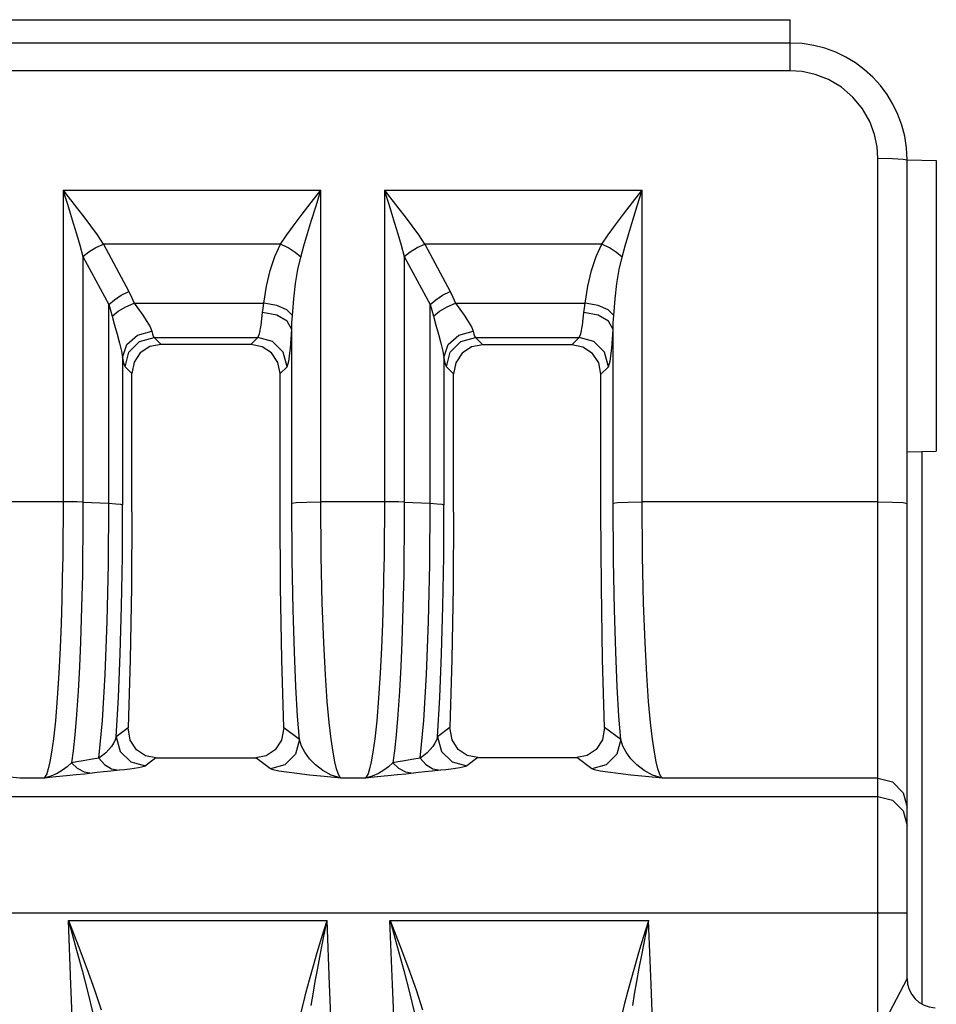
# Model space of a CAD drawing. Header units: millimetres. Extents: x 0 to 700, y 0 to 600.
# Tile 30 of 65: x 140 to 156, y 379 to 396. Entities that reach past the tile are written whole.
import ezdxf

# ---------------------------------------------------------------- set-up
doc = ezdxf.new("R2010")
doc.units = ezdxf.units.MM
doc.header["$LTSCALE"] = 39.111111
doc.layers.get('0').update_dxf_attribs({"linetype": 'CONTINUOUS'})

msp = doc.modelspace()

# ---------------------------------------------------------------- linework, layer by layer
at = {"color": 7, "linetype": 'CONTINUOUS'}
for p, q in [((93.795, 396.254), (153.295, 396.254)), ((153.295, 395.38), (153.295, 396.254)), ((153.295, 395.854), (90.495, 395.854)), ((153.295, 395.38), (90.495, 395.38)), ((153.5, 395.366), (153.295, 395.38)), ((153.724, 395.318), (153.5, 395.366)), ((153.952, 395.228), (153.724, 395.318)), ((154.172, 395.097), (153.952, 395.228)), ((154.369, 394.927), (154.172, 395.097)), ((154.533, 394.727), (154.369, 394.927)), ((154.657, 394.508), (154.533, 394.727)), ((154.739, 394.286), (154.657, 394.508)), ((154.783, 394.075), (154.739, 394.286)), ((154.795, 393.88), (154.783, 394.075)), ((154.795, 378.875), (154.795, 393.88)), ((154.795, 393.88), (155.045, 393.877)), ((155.045, 393.877), (155.228, 393.867)), ((155.228, 393.867), (155.295, 393.854)), ((155.295, 379.833), (155.295, 393.854)), ((155.295, 393.854), (155.795, 393.845)), ((155.795, 393.845), (155.795, 388.863)), ((140.848, 393.333), (140.848, 387.997)), ((140.848, 393.333), (140.881, 393.229)), ((140.848, 393.333), (140.915, 393.248)), ((140.848, 393.333), (145.261, 393.333)), ((140.881, 393.229), (140.923, 393.096)), ((140.915, 393.248), (141, 393.141)), ((145.094, 393.121), (145.261, 393.333)), ((145.178, 393.068), (145.261, 393.333)), ((145.261, 387.997), (145.261, 393.333)), ((146.348, 393.333), (146.348, 387.997)), ((146.348, 393.333), (146.381, 393.229)), ((146.348, 393.333), (146.415, 393.248)), ((146.348, 393.333), (150.761, 393.333)), ((146.381, 393.229), (146.423, 393.096)), ((146.415, 393.248), (146.5, 393.141)), ((150.594, 393.121), (150.761, 393.333)), ((150.678, 393.068), (150.761, 393.333)), ((150.761, 387.997), (150.761, 393.333)), ((140.923, 393.096), (140.971, 392.942)), ((141, 393.141), (141.098, 393.016)), ((144.941, 392.923), (145.094, 393.121)), ((145.101, 392.822), (145.178, 393.068)), ((146.423, 393.096), (146.471, 392.942)), ((146.5, 393.141), (146.598, 393.016)), ((150.441, 392.923), (150.594, 393.121)), ((150.601, 392.822), (150.678, 393.068)), ((140.971, 392.942), (141.024, 392.77)), ((141.098, 393.016), (141.205, 392.875)), ((144.803, 392.739), (144.941, 392.923)), ((146.471, 392.942), (146.524, 392.77)), ((146.598, 393.016), (146.705, 392.875)), ((150.303, 392.739), (150.441, 392.923)), ((141.024, 392.77), (141.08, 392.585)), ((141.205, 392.875), (141.317, 392.725)), ((141.317, 392.725), (141.43, 392.569)), ((144.68, 392.568), (144.803, 392.739)), ((145.032, 392.593), (145.101, 392.822)), ((146.524, 392.77), (146.58, 392.585)), ((146.705, 392.875), (146.817, 392.725)), ((146.817, 392.725), (146.93, 392.569)), ((150.18, 392.568), (150.303, 392.739)), ((150.532, 392.593), (150.601, 392.822)), ((141.08, 392.585), (141.136, 392.394)), ((141.43, 392.569), (141.537, 392.411)), ((144.572, 392.411), (144.68, 392.568)), ((144.971, 392.382), (145.032, 392.593)), ((146.58, 392.585), (146.636, 392.394)), ((146.93, 392.569), (147.037, 392.411)), ((150.072, 392.411), (150.18, 392.568)), ((150.471, 392.382), (150.532, 392.593)), ((141.136, 392.394), (141.189, 392.2)), ((141.408, 392.35), (141.538, 392.411)), ((141.538, 392.411), (141.973, 391.599)), ((144.572, 392.411), (141.538, 392.411)), ((144.475, 392.196), (144.572, 392.411)), ((144.701, 392.346), (144.572, 392.411)), ((144.917, 392.187), (144.971, 392.382)), ((146.636, 392.394), (146.689, 392.2)), ((146.908, 392.35), (147.038, 392.411)), ((147.038, 392.411), (147.473, 391.599)), ((150.072, 392.411), (147.038, 392.411)), ((149.975, 392.196), (150.072, 392.411)), ((150.201, 392.346), (150.072, 392.411)), ((150.417, 392.187), (150.471, 392.382)), ((141.189, 392.2), (141.289, 392.278)), ((141.289, 392.278), (141.408, 392.35)), ((144.819, 392.269), (144.701, 392.346)), ((144.917, 392.187), (144.819, 392.269)), ((146.689, 392.2), (146.789, 392.278)), ((146.789, 392.278), (146.908, 392.35)), ((150.319, 392.269), (150.201, 392.346)), ((150.417, 392.187), (150.319, 392.269)), ((141.189, 392.2), (141.189, 387.994)), ((141.189, 392.2), (141.632, 391.376)), ((144.394, 391.956), (144.475, 392.196)), ((144.868, 391.975), (144.917, 392.187)), ((146.689, 392.2), (146.689, 387.994)), ((146.689, 392.2), (147.132, 391.376)), ((149.894, 391.956), (149.975, 392.196)), ((150.368, 391.975), (150.417, 392.187)), ((144.33, 391.69), (144.394, 391.956)), ((144.828, 391.738), (144.868, 391.975)), ((149.83, 391.69), (149.894, 391.956)), ((150.328, 391.738), (150.368, 391.975)), ((144.796, 391.476), (144.828, 391.738)), ((150.296, 391.476), (150.328, 391.738)), ((141.845, 391.534), (141.973, 391.599)), ((141.973, 391.599), (142.022, 391.503)), ((144.286, 391.401), (144.33, 391.69)), ((147.345, 391.534), (147.473, 391.599)), ((147.473, 391.599), (147.522, 391.503)), ((149.786, 391.401), (149.83, 391.69)), ((141.632, 391.376), (141.728, 391.457)), ((141.632, 387.972), (141.632, 391.376)), ((141.632, 391.376), (141.661, 391.28)), ((141.728, 391.457), (141.845, 391.534)), ((141.923, 391.338), (142.068, 391.401)), ((142.022, 391.503), (142.068, 391.401)), ((142.068, 391.401), (142.138, 391.297)), ((142.068, 391.401), (144.286, 391.401)), ((144.273, 391.316), (144.286, 391.401)), ((144.506, 391.359), (144.286, 391.401)), ((144.774, 391.19), (144.796, 391.476)), ((147.132, 391.376), (147.228, 391.457)), ((147.132, 387.972), (147.132, 391.376)), ((147.132, 391.376), (147.161, 391.28)), ((147.228, 391.457), (147.345, 391.534)), ((147.423, 391.338), (147.568, 391.401)), ((147.522, 391.503), (147.568, 391.401)), ((147.568, 391.401), (147.638, 391.297)), ((147.568, 391.401), (149.786, 391.401)), ((149.773, 391.316), (149.786, 391.401)), ((150.006, 391.359), (149.786, 391.401)), ((150.274, 391.19), (150.296, 391.476)), ((141.661, 391.28), (141.689, 391.179)), ((141.689, 391.179), (141.792, 391.262)), ((141.792, 391.262), (141.923, 391.338)), ((142.138, 391.297), (142.212, 391.191)), ((144.241, 391.023), (144.264, 391.239)), ((144.264, 391.239), (144.273, 391.316)), ((144.506, 391.195), (144.264, 391.239)), ((144.68, 391.284), (144.506, 391.359)), ((144.774, 391.19), (144.68, 391.284)), ((147.161, 391.28), (147.189, 391.179)), ((147.189, 391.179), (147.292, 391.262)), ((147.292, 391.262), (147.423, 391.338)), ((147.638, 391.297), (147.712, 391.191)), ((149.741, 391.023), (149.764, 391.239)), ((149.764, 391.239), (149.773, 391.316)), ((150.006, 391.195), (149.764, 391.239)), ((150.18, 391.284), (150.006, 391.359)), ((150.274, 391.19), (150.18, 391.284)), ((141.689, 391.179), (141.731, 391.025)), ((142.212, 391.191), (142.282, 391.088)), ((142.282, 391.088), (142.338, 390.994)), ((144.687, 391.09), (144.506, 391.195)), ((144.763, 390.951), (144.687, 391.09)), ((144.763, 390.951), (144.767, 391.065)), ((144.767, 391.065), (144.774, 391.19)), ((147.189, 391.179), (147.231, 391.025)), ((147.712, 391.191), (147.782, 391.088)), ((147.782, 391.088), (147.838, 390.994)), ((150.187, 391.09), (150.006, 391.195)), ((150.263, 390.951), (150.187, 391.09)), ((150.263, 390.951), (150.267, 391.065)), ((150.267, 391.065), (150.274, 391.19)), ((141.731, 391.025), (141.775, 390.87)), ((141.775, 390.87), (141.817, 390.717)), ((142.122, 390.853), (142.367, 390.918)), ((142.338, 390.994), (142.367, 390.918)), ((142.367, 390.918), (142.379, 390.869)), ((142.379, 390.869), (142.393, 390.832)), ((144.183, 390.812), (144.213, 390.874)), ((144.213, 390.874), (144.241, 391.023)), ((144.74, 390.628), (144.763, 390.951)), ((144.763, 387.973), (144.763, 390.951)), ((147.231, 391.025), (147.275, 390.87)), ((147.275, 390.87), (147.317, 390.717)), ((147.622, 390.853), (147.867, 390.918)), ((147.838, 390.994), (147.867, 390.918)), ((147.867, 390.918), (147.879, 390.869)), ((147.879, 390.869), (147.893, 390.832)), ((149.683, 390.812), (149.713, 390.874)), ((149.713, 390.874), (149.741, 391.023)), ((150.24, 390.628), (150.263, 390.951)), ((150.263, 387.973), (150.263, 390.951)), ((141.817, 390.717), (141.851, 390.58)), ((141.94, 390.69), (142.122, 390.853)), ((141.976, 390.561), (142.159, 390.744)), ((142.159, 390.744), (142.408, 390.812)), ((142.526, 390.694), (142.333, 390.656)), ((142.393, 390.832), (142.408, 390.812)), ((142.408, 390.812), (142.526, 390.694)), ((142.408, 390.812), (144.183, 390.812)), ((144.063, 390.692), (142.526, 390.694)), ((144.063, 390.692), (144.183, 390.812)), ((144.432, 390.744), (144.183, 390.812)), ((144.614, 390.561), (144.432, 390.744)), ((147.317, 390.717), (147.351, 390.58)), ((147.44, 390.69), (147.622, 390.853)), ((147.476, 390.561), (147.659, 390.744)), ((147.659, 390.744), (147.908, 390.812)), ((147.893, 390.832), (147.908, 390.812)), ((147.908, 390.812), (148.033, 390.688)), ((147.908, 390.812), (149.683, 390.812)), ((149.556, 390.686), (149.683, 390.812)), ((149.932, 390.744), (149.683, 390.812)), ((150.114, 390.561), (149.932, 390.744)), ((141.851, 390.58), (141.868, 390.47)), ((141.868, 390.47), (141.94, 390.69)), ((141.909, 390.311), (141.976, 390.561)), ((142.171, 390.548), (142.063, 390.387)), ((142.333, 390.656), (142.171, 390.548)), ((144.254, 390.654), (144.063, 390.692)), ((144.416, 390.546), (144.254, 390.654)), ((144.525, 390.384), (144.416, 390.546)), ((144.682, 390.311), (144.614, 390.561)), ((144.711, 390.404), (144.74, 390.628)), ((147.351, 390.58), (147.368, 390.47)), ((147.368, 390.47), (147.44, 390.69)), ((147.409, 390.311), (147.476, 390.561)), ((147.678, 390.542), (147.57, 390.38)), ((147.84, 390.65), (147.678, 390.542)), ((148.033, 390.688), (147.84, 390.65)), ((149.556, 390.686), (148.033, 390.688)), ((149.748, 390.647), (149.556, 390.686)), ((149.91, 390.539), (149.748, 390.647)), ((150.018, 390.377), (149.91, 390.539)), ((150.182, 390.311), (150.114, 390.561)), ((150.211, 390.404), (150.24, 390.628)), ((141.868, 390.47), (141.868, 387.946)), ((141.868, 390.47), (141.88, 390.397)), ((141.88, 390.397), (141.894, 390.342)), ((142.063, 390.387), (142.025, 390.196)), ((144.563, 390.193), (144.525, 390.384)), ((144.682, 390.311), (144.711, 390.404)), ((147.368, 390.47), (147.368, 387.946)), ((147.368, 390.47), (147.38, 390.397)), ((147.38, 390.397), (147.394, 390.342)), ((147.57, 390.38), (147.531, 390.189)), ((150.056, 390.186), (150.018, 390.377)), ((150.182, 390.311), (150.211, 390.404)), ((141.894, 390.342), (141.909, 390.311)), ((141.909, 390.311), (142.025, 390.196)), ((142.025, 387.826), (142.025, 390.196)), ((144.563, 390.193), (144.682, 390.311)), ((144.563, 387.823), (144.563, 390.193)), ((147.394, 390.342), (147.409, 390.311)), ((147.409, 390.311), (147.531, 390.189)), ((147.531, 387.821), (147.531, 390.189)), ((150.056, 390.186), (150.182, 390.311)), ((150.056, 387.818), (150.056, 390.186)), ((155.295, 388.854), (155.795, 388.863)), ((155.545, 388.858), (155.545, 379.403)), ((140.848, 387.997), (139.761, 387.997)), ((140.848, 387.997), (140.848, 387.711)), ((140.972, 387.997), (140.848, 387.997)), ((141.088, 387.996), (140.972, 387.997)), ((141.189, 387.994), (141.088, 387.996)), ((145.022, 387.994), (145.261, 387.997)), ((145.268, 387.064), (145.261, 387.997)), ((146.348, 387.997), (145.261, 387.997)), ((146.348, 387.997), (146.348, 387.711)), ((146.472, 387.997), (146.348, 387.997)), ((146.588, 387.996), (146.472, 387.997)), ((146.689, 387.994), (146.588, 387.996)), ((150.522, 387.994), (150.761, 387.997)), ((150.768, 387.064), (150.761, 387.997)), ((154.795, 387.997), (150.761, 387.997)), ((154.795, 387.997), (155.045, 387.994)), ((141.189, 387.994), (141.189, 387.716)), ((141.189, 387.994), (141.632, 387.972)), ((141.624, 386.932), (141.632, 387.972)), ((141.632, 387.972), (141.751, 387.965)), ((141.751, 387.965), (141.832, 387.956)), ((141.832, 387.956), (141.868, 387.946)), ((141.864, 387.06), (141.868, 387.946)), ((144.763, 387.973), (144.841, 387.985)), ((144.769, 386.996), (144.763, 387.973)), ((144.841, 387.985), (145.022, 387.994)), ((146.689, 387.994), (146.689, 387.716)), ((146.689, 387.994), (147.132, 387.972)), ((147.124, 386.932), (147.132, 387.972)), ((147.132, 387.972), (147.251, 387.965)), ((147.251, 387.965), (147.332, 387.956)), ((147.332, 387.956), (147.368, 387.946)), ((147.364, 387.06), (147.368, 387.946)), ((150.263, 387.973), (150.341, 387.985)), ((150.269, 386.996), (150.263, 387.973)), ((150.341, 387.985), (150.522, 387.994)), ((155.045, 387.994), (155.228, 387.984)), ((155.228, 387.984), (155.295, 387.971)), ((140.848, 387.711), (140.846, 387.4)), ((141.189, 387.716), (141.187, 387.416)), ((142.025, 387.826), (142.018, 386.54)), ((144.57, 386.54), (144.563, 387.823)), ((146.348, 387.711), (146.346, 387.4)), ((146.689, 387.716), (146.687, 387.416)), ((147.531, 387.821), (147.524, 386.54)), ((150.063, 386.54), (150.056, 387.818)), ((140.846, 387.4), (140.842, 387.063)), ((141.187, 387.416), (141.184, 387.093)), ((146.346, 387.4), (146.342, 387.063)), ((146.687, 387.416), (146.684, 387.093)), ((140.842, 387.063), (140.836, 386.7)), ((141.184, 387.093), (141.179, 386.746)), ((141.85, 386.204), (141.864, 387.06)), ((144.785, 386.149), (144.769, 386.996)), ((145.286, 386.263), (145.268, 387.064)), ((146.342, 387.063), (146.336, 386.7)), ((146.684, 387.093), (146.679, 386.746)), ((147.35, 386.204), (147.364, 387.06)), ((150.285, 386.149), (150.269, 386.996)), ((150.786, 386.263), (150.768, 387.064)), ((141.603, 385.945), (141.624, 386.932)), ((147.103, 385.945), (147.124, 386.932)), ((140.836, 386.7), (140.827, 386.316)), ((141.179, 386.746), (141.171, 386.378)), ((146.336, 386.7), (146.327, 386.316)), ((146.679, 386.746), (146.671, 386.378)), ((142.018, 386.54), (141.996, 385.296)), ((144.591, 385.298), (144.57, 386.54)), ((147.524, 386.54), (147.504, 385.3)), ((150.083, 385.302), (150.063, 386.54)), ((140.827, 386.316), (140.814, 385.914)), ((141.171, 386.378), (141.161, 385.993)), ((146.327, 386.316), (146.314, 385.914)), ((146.671, 386.378), (146.661, 385.993)), ((141.828, 385.394), (141.85, 386.204)), ((144.808, 385.428), (144.785, 386.149)), ((145.311, 385.589), (145.286, 386.263)), ((147.328, 385.394), (147.35, 386.204)), ((150.308, 385.428), (150.285, 386.149)), ((150.811, 385.589), (150.786, 386.263)), ((141.161, 385.993), (141.147, 385.592)), ((146.661, 385.993), (146.647, 385.592)), ((140.814, 385.914), (140.798, 385.495)), ((141.568, 385.042), (141.603, 385.945)), ((146.314, 385.914), (146.298, 385.495)), ((147.068, 385.042), (147.103, 385.945)), ((140.798, 385.495), (140.776, 385.063)), ((141.147, 385.592), (141.13, 385.177)), ((145.34, 385.032), (145.311, 385.589)), ((146.298, 385.495), (146.276, 385.063)), ((146.647, 385.592), (146.63, 385.177)), ((150.84, 385.032), (150.811, 385.589)), ((141.797, 384.644), (141.828, 385.394)), ((144.835, 384.826), (144.808, 385.428)), ((147.297, 384.644), (147.328, 385.394)), ((147.504, 385.3), (147.47, 384.131)), ((150.117, 384.134), (150.083, 385.302)), ((150.335, 384.826), (150.308, 385.428)), ((141.13, 385.177), (141.107, 384.756)), ((141.996, 385.296), (141.962, 384.125)), ((144.625, 384.128), (144.591, 385.298)), ((146.63, 385.177), (146.607, 384.756)), ((140.776, 385.063), (140.749, 384.636)), ((141.521, 384.252), (141.568, 385.042)), ((145.371, 384.579), (145.34, 385.032)), ((146.276, 385.063), (146.249, 384.636)), ((147.021, 384.252), (147.068, 385.042)), ((150.871, 384.579), (150.84, 385.032)), ((144.864, 384.329), (144.835, 384.826)), ((150.364, 384.329), (150.335, 384.826)), ((140.749, 384.636), (140.717, 384.249)), ((141.107, 384.756), (141.08, 384.355)), ((141.759, 383.973), (141.797, 384.644)), ((146.249, 384.636), (146.217, 384.249)), ((146.607, 384.756), (146.58, 384.355)), ((147.259, 383.973), (147.297, 384.644)), ((145.404, 384.216), (145.371, 384.579)), ((150.904, 384.216), (150.871, 384.579)), ((141.08, 384.355), (141.051, 384.007)), ((144.895, 383.924), (144.864, 384.329)), ((146.58, 384.355), (146.551, 384.007)), ((150.395, 383.924), (150.364, 384.329)), ((140.717, 384.249), (140.684, 383.941)), ((141.463, 383.607), (141.521, 384.252)), ((141.962, 384.125), (141.759, 383.973)), ((141.997, 383.914), (141.962, 384.125)), ((144.625, 384.128), (144.589, 383.915)), ((144.895, 383.924), (144.625, 384.128)), ((145.437, 383.93), (145.404, 384.216)), ((146.217, 384.249), (146.184, 383.941)), ((146.963, 383.607), (147.021, 384.252)), ((147.47, 384.131), (147.259, 383.973)), ((147.506, 383.919), (147.47, 384.131)), ((150.117, 384.134), (150.08, 383.921)), ((150.395, 383.924), (150.117, 384.134)), ((150.937, 383.93), (150.904, 384.216)), ((141.051, 384.007), (141.021, 383.734)), ((141.759, 383.973), (141.741, 383.918)), ((141.759, 383.973), (141.827, 383.724)), ((146.551, 384.007), (146.521, 383.734)), ((147.259, 383.973), (147.241, 383.918)), ((147.259, 383.973), (147.327, 383.724)), ((140.684, 383.941), (140.653, 383.711)), ((141.676, 383.807), (141.631, 383.753)), ((141.713, 383.862), (141.676, 383.807)), ((141.741, 383.918), (141.713, 383.862)), ((142.104, 383.75), (141.997, 383.914)), ((144.589, 383.915), (144.481, 383.751)), ((144.895, 383.924), (144.827, 383.676)), ((144.93, 383.815), (144.895, 383.924)), ((144.986, 383.707), (144.93, 383.815)), ((145.469, 383.71), (145.437, 383.93)), ((146.184, 383.941), (146.153, 383.711)), ((147.176, 383.807), (147.131, 383.753)), ((147.213, 383.862), (147.176, 383.807)), ((147.241, 383.918), (147.213, 383.862)), ((147.612, 383.756), (147.506, 383.919)), ((150.08, 383.921), (149.973, 383.757)), ((150.395, 383.924), (150.327, 383.676)), ((150.43, 383.815), (150.395, 383.924)), ((150.486, 383.707), (150.43, 383.815)), ((150.969, 383.71), (150.937, 383.93)), ((140.653, 383.711), (140.623, 383.542)), ((141.021, 383.734), (140.993, 383.528)), ((141.523, 383.652), (141.463, 383.607)), ((141.579, 383.701), (141.523, 383.652)), ((141.631, 383.753), (141.579, 383.701)), ((141.827, 383.724), (142.01, 383.542)), ((142.259, 383.646), (142.104, 383.75)), ((142.439, 383.611), (142.259, 383.646)), ((142.439, 383.611), (144.149, 383.613)), ((144.326, 383.648), (144.149, 383.613)), ((144.397, 383.427), (144.149, 383.613)), ((144.481, 383.751), (144.326, 383.648)), ((144.827, 383.676), (144.645, 383.494)), ((145.065, 383.598), (144.986, 383.707)), ((145.499, 383.545), (145.469, 383.71)), ((146.153, 383.711), (146.123, 383.542)), ((146.521, 383.734), (146.493, 383.528)), ((147.023, 383.652), (146.963, 383.607)), ((147.079, 383.701), (147.023, 383.652)), ((147.131, 383.753), (147.079, 383.701)), ((147.327, 383.724), (147.51, 383.542)), ((147.768, 383.652), (147.612, 383.756)), ((147.948, 383.618), (147.758, 383.475)), ((147.948, 383.618), (147.768, 383.652)), ((147.948, 383.618), (149.64, 383.62)), ((149.818, 383.654), (149.64, 383.62)), ((149.897, 383.427), (149.64, 383.62)), ((149.973, 383.757), (149.818, 383.654)), ((150.327, 383.676), (150.145, 383.494)), ((150.565, 383.598), (150.486, 383.707)), ((150.999, 383.545), (150.969, 383.71)), ((140.623, 383.542), (140.595, 383.422)), ((140.921, 383.461), (140.838, 383.399)), ((140.993, 383.528), (140.921, 383.461)), ((141.085, 383.545), (140.993, 383.528)), ((140.993, 383.528), (141.092, 383.434)), ((141.193, 383.564), (141.085, 383.545)), ((141.318, 383.585), (141.193, 383.564)), ((141.463, 383.607), (141.318, 383.585)), ((141.463, 383.607), (141.559, 383.498)), ((141.559, 383.498), (141.678, 383.427)), ((142.01, 383.542), (142.258, 383.475)), ((142.193, 383.452), (142.137, 383.44)), ((142.234, 383.463), (142.193, 383.452)), ((142.258, 383.475), (142.234, 383.463)), ((142.439, 383.611), (142.258, 383.475)), ((144.645, 383.494), (144.397, 383.427)), ((145.168, 383.491), (145.065, 383.598)), ((145.293, 383.395), (145.168, 383.491)), ((145.529, 383.426), (145.499, 383.545)), ((146.123, 383.542), (146.095, 383.422)), ((146.421, 383.461), (146.338, 383.399)), ((146.493, 383.528), (146.421, 383.461)), ((146.585, 383.545), (146.493, 383.528)), ((146.493, 383.528), (146.592, 383.434)), ((146.693, 383.564), (146.585, 383.545)), ((146.818, 383.585), (146.693, 383.564)), ((146.963, 383.607), (146.818, 383.585)), ((146.963, 383.607), (147.059, 383.498)), ((147.059, 383.498), (147.178, 383.427)), ((147.51, 383.542), (147.758, 383.475)), ((147.693, 383.452), (147.637, 383.44)), ((147.734, 383.463), (147.693, 383.452)), ((147.758, 383.475), (147.734, 383.463)), ((150.145, 383.494), (149.897, 383.427)), ((150.668, 383.491), (150.565, 383.598)), ((150.793, 383.395), (150.668, 383.491)), ((151.029, 383.426), (150.999, 383.545)), ((140.106, 383.266), (139.817, 383.293)), ((140.64, 383.297), (140.523, 383.266)), ((140.545, 383.291), (140.523, 383.266)), ((140.727, 383.285), (140.523, 383.266)), ((140.569, 383.341), (140.545, 383.291)), ((140.595, 383.422), (140.569, 383.341)), ((140.745, 383.343), (140.64, 383.297)), ((140.91, 383.303), (140.727, 383.285)), ((140.838, 383.399), (140.745, 383.343)), ((141.072, 383.32), (140.91, 383.303)), ((141.215, 383.335), (141.072, 383.32)), ((141.092, 383.434), (141.211, 383.373)), ((141.211, 383.373), (141.341, 383.35)), ((141.432, 383.361), (141.215, 383.335)), ((141.54, 383.373), (141.432, 383.361)), ((141.665, 383.386), (141.54, 383.373)), ((141.809, 383.4), (141.665, 383.386)), ((141.678, 383.427), (141.809, 383.4)), ((141.901, 383.409), (141.809, 383.4)), ((141.989, 383.419), (141.901, 383.409)), ((142.068, 383.429), (141.989, 383.419)), ((142.137, 383.44), (142.068, 383.429)), ((144.447, 383.406), (144.397, 383.427)), ((144.54, 383.386), (144.447, 383.406)), ((144.673, 383.365), (144.54, 383.386)), ((144.849, 383.342), (144.673, 383.365)), ((145.064, 383.318), (144.849, 383.342)), ((145.317, 383.293), (145.064, 383.318)), ((145.439, 383.316), (145.293, 383.395)), ((145.606, 383.266), (145.317, 383.293)), ((145.606, 383.266), (145.439, 383.316)), ((145.556, 383.344), (145.529, 383.426)), ((145.582, 383.293), (145.556, 383.344)), ((145.606, 383.266), (145.582, 383.293)), ((146.14, 383.297), (146.023, 383.266)), ((146.045, 383.291), (146.023, 383.266)), ((146.227, 383.285), (146.023, 383.266)), ((146.069, 383.341), (146.045, 383.291)), ((146.095, 383.422), (146.069, 383.341)), ((146.245, 383.343), (146.14, 383.297)), ((146.41, 383.303), (146.227, 383.285)), ((146.338, 383.399), (146.245, 383.343)), ((146.572, 383.32), (146.41, 383.303)), ((146.715, 383.335), (146.572, 383.32)), ((146.592, 383.434), (146.711, 383.373)), ((146.711, 383.373), (146.841, 383.35)), ((146.932, 383.361), (146.715, 383.335)), ((147.04, 383.373), (146.932, 383.361)), ((147.165, 383.386), (147.04, 383.373)), ((147.309, 383.4), (147.165, 383.386)), ((147.178, 383.427), (147.309, 383.4)), ((147.401, 383.409), (147.309, 383.4)), ((147.489, 383.419), (147.401, 383.409)), ((147.568, 383.429), (147.489, 383.419)), ((147.637, 383.44), (147.568, 383.429)), ((149.947, 383.406), (149.897, 383.427)), ((150.04, 383.386), (149.947, 383.406)), ((150.173, 383.365), (150.04, 383.386)), ((150.349, 383.342), (150.173, 383.365)), ((150.564, 383.318), (150.349, 383.342)), ((150.817, 383.293), (150.564, 383.318)), ((150.939, 383.316), (150.793, 383.395)), ((151.106, 383.266), (150.817, 383.293)), ((151.106, 383.266), (150.939, 383.316)), ((151.056, 383.344), (151.029, 383.426)), ((151.082, 383.293), (151.056, 383.344)), ((151.106, 383.266), (151.082, 383.293)), ((140.523, 383.266), (140.106, 383.266)), ((146.023, 383.266), (145.606, 383.266)), ((154.795, 383.266), (151.106, 383.266)), ((154.795, 383.266), (155.045, 383.199)), ((155.045, 383.199), (155.228, 383.016)), ((90.495, 382.953), (154.795, 382.953)), ((154.795, 382.953), (155.045, 382.886)), ((155.228, 383.016), (155.295, 382.766)), ((155.045, 382.886), (155.228, 382.704)), ((155.228, 382.704), (155.295, 382.454)), ((90.495, 380.956), (155.295, 380.956)), ((140.94, 380.828), (141.064, 380.384)), ((140.94, 380.828), (141.106, 380.4)), ((140.94, 380.828), (145.367, 380.828)), ((145.28, 380.541), (145.367, 380.828)), ((145.308, 380.532), (145.367, 380.828)), ((146.445, 380.828), (146.568, 380.384)), ((146.445, 380.828), (146.61, 380.4)), ((146.445, 380.828), (150.872, 380.828)), ((150.784, 380.541), (150.872, 380.828)), ((150.813, 380.532), (150.872, 380.828)), ((145.2, 380.277), (145.28, 380.541)), ((145.255, 380.261), (145.308, 380.532)), ((150.705, 380.277), (150.784, 380.541)), ((150.759, 380.261), (150.813, 380.532)), ((141.064, 380.384), (141.175, 379.973)), ((141.106, 380.4), (141.255, 380.004)), ((145.129, 380.034), (145.2, 380.277)), ((145.207, 380.011), (145.255, 380.261)), ((146.568, 380.384), (146.68, 379.973)), ((146.61, 380.4), (146.76, 380.004)), ((150.634, 380.034), (150.705, 380.277)), ((150.711, 380.011), (150.759, 380.261)), ((141.175, 379.973), (141.273, 379.593)), ((141.255, 380.004), (141.387, 379.637)), ((145.066, 379.81), (145.129, 380.034)), ((145.164, 379.78), (145.207, 380.011)), ((146.68, 379.973), (146.778, 379.593)), ((146.76, 380.004), (146.891, 379.637)), ((150.57, 379.81), (150.634, 380.034)), ((150.668, 379.78), (150.711, 380.011)), ((145.01, 379.603), (145.066, 379.81)), ((145.127, 379.567), (145.164, 379.78)), ((150.515, 379.603), (150.57, 379.81)), ((150.631, 379.566), (150.668, 379.78)), ((155.295, 379.833), (154.795, 378.875)), ((141.273, 379.593), (141.358, 379.241)), ((141.387, 379.637), (141.499, 379.297)), ((144.962, 379.412), (145.01, 379.603)), ((145.094, 379.37), (145.127, 379.567)), ((146.778, 379.593), (146.862, 379.241)), ((146.891, 379.637), (147.003, 379.297)), ((150.466, 379.412), (150.515, 379.603)), ((150.599, 379.37), (150.631, 379.566)), ((144.921, 379.237), (144.962, 379.412)), ((150.425, 379.237), (150.466, 379.412))]:
    msp.add_line(p, q, dxfattribs=at)
for centre, radius, start, end in [((153.295, 393.854), 2, 0, 90), ((-935.205, 336.854), 1075.966, 354.88255, 2.342274), ((-935.205, 336.854), 1077.043, 354.887679, 2.339931), ((-935.205, 336.854), 1081.466, 354.908644, 2.330355), ((-935.205, 336.854), 1082.543, 354.913721, 2.328036), ((-935.205, 336.854), 1086.966, 354.934474, 2.318557), ((155.795, 379.832), 0.5, 179.9847, 267.5153)]:
    msp.add_arc(centre, radius, start, end, dxfattribs=at)

doc.saveas('drawing.dxf')
